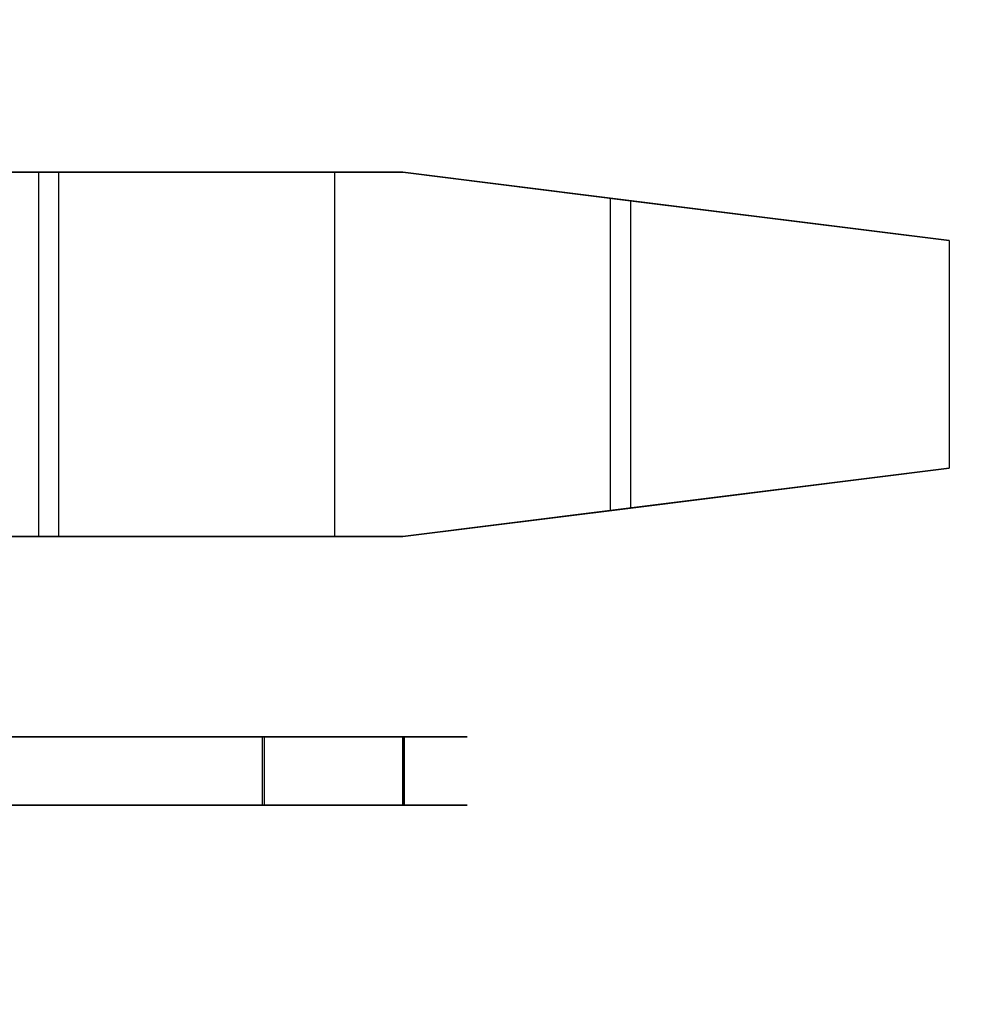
# Model space of a CAD drawing. Header units: millimetres. Extents: x 0 to 1524, y 0 to 1016.
# Tile 28 of 256: x 160.8 to 162.88, y 398.12 to 400.28. Entities that reach past the tile are written whole.
import ezdxf

# ---------------------------------------------------------------- set-up
doc = ezdxf.new("R2010")
doc.units = ezdxf.units.MM
doc.header["$LTSCALE"] = 83.82
doc.layers.get('0').update_dxf_attribs({"linetype": 'CONTINUOUS'})
doc.styles.get("Standard").update_dxf_attribs({"font": 'txt', "width": 0.8})
doc.dimstyles.new('DIMSTYLE_1', dxfattribs={"dimtxt": 15, "dimasz": 12, "dimexe": 0.18, "dimexo": 0.0625, "dimgap": 0.09, "dimtad": 1, "dimzin": 0, "dimdsep": 46, "dimtxsty": 'STANDARD', "dimblk": 'CLOSED', "dimblk1": 'CLOSED', "dimblk2": 'CLOSED', "dimcen": 0.09, "dimadec": 0, "dimazin": 0, "dimtp": 0.01, "dimtm": 0.01, "dimtfac": 1, "dimtofl": 0, "dimtmove": 0, "dimatfit": 3, "dimldrblk": 'CLOSED', "dimfxl": 1, "dimtolj": 1, "dimtzin": 0, "dimarcsym": 0})

# ---------------------------------------------------------------- blocks, each defined once
blk = doc.blocks.new('_CLOSED')
at = {"color": 0, "linetype": 'BYBLOCK'}
for p, q in [((0, 0), (-1, 0.20833)), ((-1, 0.20833), (-1, -0.20833)), ((-1, -0.20833), (0, 0)), ((-1, 0), (0, 0))]:
    blk.add_line(p, q, dxfattribs=at)
blk = doc.blocks.new('*D4')
at = {"color": 2, "linetype": 'CONTINUOUS'}
for p, q in [((230.4937, 451.2067), (62.2275, 451.2067)), ((63.2275, 451.2067), (63.2275, 415.0317)), ((63.2275, 378.8567), (63.2275, 415.0317)), ((168.9687, 378.8567), (62.2275, 378.8567))]:
    blk.add_line(p, q, dxfattribs=at)
at = {"color": 2, "linetype": 'CONTINUOUS', "xscale": 12, "yscale": 12, "zscale": 12}
for p, rotation in [((63.2275, 451.2067), 90), ((63.2275, 378.8567), 270)]:
    blk.add_blockref('_CLOSED', p, dxfattribs=dict(at, rotation=rotation))

msp = doc.modelspace()

# ---------------------------------------------------------------- linework, layer by layer
at = {"color": 6, "linetype": 'CONTINUOUS'}
for p, q in [((160.8437, 399.9467), (159.0437, 399.9467)), ((159.0437, 399.9467), (160.8876, 399.9467)), ((159.0437, 399.9467), (160.8437, 399.9467)), ((160.8876, 399.9467), (159.0437, 399.9467)), ((160.8437, 399.9467), (159.0437, 399.9467)), ((159.0437, 399.9467), (160.8876, 399.9467)), ((159.0437, 399.9467), (160.8437, 399.9467)), ((160.8876, 399.9467), (159.0437, 399.9467)), ((160.8437, 399.9467), (159.0437, 399.9467)), ((159.0437, 399.9467), (160.8876, 399.9467)), ((159.0437, 399.9467), (160.8437, 399.9467)), ((160.8876, 399.9467), (159.0437, 399.9467)), ((160.8437, 399.9467), (159.0437, 399.9467)), ((159.0437, 399.9467), (160.8876, 399.9467)), ((159.0437, 399.9467), (160.8437, 399.9467)), ((160.8876, 399.9467), (159.0437, 399.9467)), ((160.8437, 399.9467), (161.4937, 399.9467)), ((160.8437, 399.9467), (160.8437, 399.1467)), ((161.4937, 399.9467), (160.8437, 399.9467)), ((160.8437, 399.9467), (160.8437, 399.1467)), ((160.8437, 399.9467), (161.4937, 399.9467)), ((160.8437, 399.9467), (160.8437, 399.1467)), ((161.4937, 399.9467), (160.8437, 399.9467)), ((160.8437, 399.9467), (160.8437, 399.1467)), ((160.8437, 399.9467), (161.4937, 399.9467)), ((160.8437, 399.9467), (160.8437, 399.1467)), ((161.4937, 399.9467), (160.8437, 399.9467)), ((160.8437, 399.9467), (160.8437, 399.1467)), ((160.8437, 399.9467), (161.4937, 399.9467)), ((160.8437, 399.9467), (160.8437, 399.1467)), ((161.4937, 399.9467), (160.8437, 399.9467)), ((160.8437, 399.9467), (160.8437, 399.1467)), ((161.4937, 399.9467), (160.8876, 399.9467)), ((160.8876, 399.9467), (160.8876, 399.1467)), ((160.8876, 399.9467), (161.4937, 399.9467)), ((160.8876, 399.9467), (160.8876, 399.1467)), ((161.4937, 399.9467), (160.8876, 399.9467)), ((160.8876, 399.9467), (160.8876, 399.1467)), ((160.8876, 399.9467), (161.4937, 399.9467)), ((160.8876, 399.9467), (160.8876, 399.1467)), ((161.4937, 399.9467), (160.8876, 399.9467)), ((160.8876, 399.9467), (160.8876, 399.1467)), ((160.8876, 399.9467), (161.4937, 399.9467)), ((160.8876, 399.9467), (160.8876, 399.1467)), ((161.4937, 399.9467), (160.8876, 399.9467)), ((160.8876, 399.9467), (160.8876, 399.1467)), ((160.8876, 399.9467), (161.4937, 399.9467)), ((160.8876, 399.9467), (160.8876, 399.1467)), ((161.4937, 399.9467), (161.4937, 399.1467)), ((161.6437, 399.9467), (161.4937, 399.9467)), ((161.4937, 399.9467), (161.6437, 399.9467)), ((161.4937, 399.9467), (161.4937, 399.1467)), ((161.6437, 399.9467), (161.4937, 399.9467)), ((161.4937, 399.9467), (161.6437, 399.9467)), ((161.4937, 399.9467), (161.4937, 399.1467)), ((161.4937, 399.9467), (161.4937, 399.1467)), ((161.4937, 399.9467), (161.4937, 399.1467)), ((161.6437, 399.9467), (161.4937, 399.9467)), ((161.4937, 399.9467), (161.6437, 399.9467)), ((161.4937, 399.9467), (161.4937, 399.1467)), ((161.6437, 399.9467), (161.4937, 399.9467)), ((161.4937, 399.9467), (161.6437, 399.9467)), ((161.4937, 399.9467), (161.4937, 399.1467)), ((161.4937, 399.9467), (161.4937, 399.1467)), ((161.4937, 399.9467), (161.4937, 399.1467)), ((161.6437, 399.9467), (161.4937, 399.9467)), ((161.4937, 399.9467), (161.6437, 399.9467)), ((161.4937, 399.9467), (161.4937, 399.1467)), ((161.6437, 399.9467), (161.4937, 399.9467)), ((161.4937, 399.9467), (161.6437, 399.9467)), ((161.4937, 399.9467), (161.4937, 399.1467)), ((161.4937, 399.9467), (161.4937, 399.1467)), ((161.4937, 399.9467), (161.4937, 399.1467)), ((161.6437, 399.9467), (161.4937, 399.9467)), ((161.4937, 399.9467), (161.6437, 399.9467)), ((161.4937, 399.9467), (161.4937, 399.1467)), ((161.6437, 399.9467), (161.4937, 399.9467)), ((161.4937, 399.9467), (161.6437, 399.9467)), ((161.4937, 399.9467), (161.4937, 399.1467)), ((161.4937, 399.9467), (161.4937, 399.1467)), ((161.6437, 399.9467), (162.1437, 399.8842)), ((162.0997, 399.8896), (161.6437, 399.9467)), ((161.6437, 399.9467), (162.0997, 399.8896)), ((162.1437, 399.8842), (161.6437, 399.9467)), ((161.6437, 399.9467), (162.1437, 399.8842)), ((162.0997, 399.8896), (161.6437, 399.9467)), ((161.6437, 399.9467), (162.0997, 399.8896)), ((162.1437, 399.8842), (161.6437, 399.9467)), ((161.6437, 399.9467), (162.1437, 399.8842)), ((162.0997, 399.8896), (161.6437, 399.9467)), ((161.6437, 399.9467), (162.0997, 399.8896)), ((162.1437, 399.8842), (161.6437, 399.9467)), ((161.6437, 399.9467), (162.1437, 399.8842)), ((162.0997, 399.8896), (161.6437, 399.9467)), ((161.6437, 399.9467), (162.0997, 399.8896)), ((162.1437, 399.8842), (161.6437, 399.9467)), ((162.0997, 399.8896), (162.8437, 399.7967)), ((162.0997, 399.8896), (162.0997, 399.2037)), ((162.0997, 399.8896), (162.0997, 399.2037)), ((162.8437, 399.7967), (162.0997, 399.8896)), ((162.0997, 399.8896), (162.8437, 399.7967)), ((162.0997, 399.8896), (162.0997, 399.2037)), ((162.0997, 399.8896), (162.0997, 399.2037)), ((162.8437, 399.7967), (162.0997, 399.8896)), ((162.0997, 399.8896), (162.8437, 399.7967)), ((162.0997, 399.8896), (162.0997, 399.2037)), ((162.0997, 399.8896), (162.0997, 399.2037)), ((162.8437, 399.7967), (162.0997, 399.8896)), ((162.0997, 399.8896), (162.8437, 399.7967)), ((162.0997, 399.8896), (162.0997, 399.2037)), ((162.0997, 399.8896), (162.0997, 399.2037)), ((162.8437, 399.7967), (162.0997, 399.8896)), ((162.1437, 399.8842), (162.1437, 399.2092)), ((162.8437, 399.7967), (162.1437, 399.8842)), ((162.1437, 399.8842), (162.1437, 399.2092)), ((162.1437, 399.8842), (162.8437, 399.7967)), ((162.1437, 399.8842), (162.1437, 399.2092)), ((162.8437, 399.7967), (162.1437, 399.8842)), ((162.1437, 399.8842), (162.1437, 399.2092)), ((162.1437, 399.8842), (162.8437, 399.7967)), ((162.1437, 399.8842), (162.1437, 399.2092)), ((162.8437, 399.7967), (162.1437, 399.8842)), ((162.1437, 399.8842), (162.1437, 399.2092)), ((162.1437, 399.8842), (162.8437, 399.7967)), ((162.1437, 399.8842), (162.1437, 399.2092)), ((162.8437, 399.7967), (162.1437, 399.8842)), ((162.1437, 399.8842), (162.1437, 399.2092)), ((162.1437, 399.8842), (162.8437, 399.7967)), ((162.8437, 399.7967), (162.8437, 399.2967)), ((162.8437, 399.7967), (162.8437, 399.2967)), ((162.8437, 399.7967), (162.8437, 399.2967)), ((162.8437, 399.7967), (162.8437, 399.2967)), ((162.8437, 399.7967), (162.8437, 399.2967)), ((162.8437, 399.7967), (162.8437, 399.2967)), ((162.8437, 399.7967), (162.8437, 399.2967)), ((162.8437, 399.7967), (162.8437, 399.2967)), ((162.8437, 399.7967), (162.8437, 399.2967)), ((162.8437, 399.7967), (162.8437, 399.2967)), ((162.8437, 399.7967), (162.8437, 399.2967)), ((162.8437, 399.7967), (162.8437, 399.2967)), ((162.8437, 399.7967), (162.8437, 399.2967)), ((162.8437, 399.7967), (162.8437, 399.2967)), ((162.8437, 399.7967), (162.8437, 399.2967)), ((162.8437, 399.7967), (162.8437, 399.2967)), ((162.8437, 399.2967), (162.0997, 399.2037)), ((162.0997, 399.2037), (162.8437, 399.2967)), ((162.8437, 399.2967), (162.0997, 399.2037)), ((162.0997, 399.2037), (162.8437, 399.2967)), ((162.8437, 399.2967), (162.0997, 399.2037)), ((162.0997, 399.2037), (162.8437, 399.2967)), ((162.8437, 399.2967), (162.0997, 399.2037)), ((162.0997, 399.2037), (162.8437, 399.2967)), ((162.1437, 399.2092), (162.8437, 399.2967)), ((162.8437, 399.2967), (162.1437, 399.2092)), ((162.1437, 399.2092), (162.8437, 399.2967)), ((162.8437, 399.2967), (162.1437, 399.2092)), ((162.1437, 399.2092), (162.8437, 399.2967)), ((162.8437, 399.2967), (162.1437, 399.2092)), ((162.1437, 399.2092), (162.8437, 399.2967)), ((162.8437, 399.2967), (162.1437, 399.2092)), ((162.1437, 399.2092), (161.6437, 399.1467)), ((161.6437, 399.1467), (162.1437, 399.2092)), ((162.1437, 399.2092), (161.6437, 399.1467)), ((161.6437, 399.1467), (162.1437, 399.2092)), ((162.1437, 399.2092), (161.6437, 399.1467)), ((161.6437, 399.1467), (162.1437, 399.2092)), ((162.1437, 399.2092), (161.6437, 399.1467)), ((161.6437, 399.1467), (162.1437, 399.2092)), ((161.6437, 399.1467), (162.0997, 399.2037)), ((162.0997, 399.2037), (161.6437, 399.1467)), ((161.6437, 399.1467), (162.0997, 399.2037)), ((162.0997, 399.2037), (161.6437, 399.1467)), ((161.6437, 399.1467), (162.0997, 399.2037)), ((162.0997, 399.2037), (161.6437, 399.1467)), ((161.6437, 399.1467), (162.0997, 399.2037)), ((162.0997, 399.2037), (161.6437, 399.1467)), ((159.0437, 399.1467), (160.8437, 399.1467)), ((160.8876, 399.1467), (159.0437, 399.1467)), ((160.8437, 399.1467), (159.0437, 399.1467)), ((159.0437, 399.1467), (160.8876, 399.1467)), ((159.0437, 399.1467), (160.8437, 399.1467)), ((160.8876, 399.1467), (159.0437, 399.1467)), ((160.8437, 399.1467), (159.0437, 399.1467)), ((159.0437, 399.1467), (160.8876, 399.1467)), ((159.0437, 399.1467), (160.8437, 399.1467)), ((160.8876, 399.1467), (159.0437, 399.1467)), ((160.8437, 399.1467), (159.0437, 399.1467)), ((159.0437, 399.1467), (160.8876, 399.1467)), ((159.0437, 399.1467), (160.8437, 399.1467)), ((160.8876, 399.1467), (159.0437, 399.1467)), ((160.8437, 399.1467), (159.0437, 399.1467)), ((159.0437, 399.1467), (160.8876, 399.1467)), ((161.4937, 399.1467), (160.8437, 399.1467)), ((160.8437, 399.1467), (161.4937, 399.1467)), ((161.4937, 399.1467), (160.8437, 399.1467)), ((160.8437, 399.1467), (161.4937, 399.1467)), ((161.4937, 399.1467), (160.8437, 399.1467)), ((160.8437, 399.1467), (161.4937, 399.1467)), ((161.4937, 399.1467), (160.8437, 399.1467)), ((160.8437, 399.1467), (161.4937, 399.1467)), ((160.8876, 399.1467), (161.4937, 399.1467)), ((161.4937, 399.1467), (160.8876, 399.1467)), ((160.8876, 399.1467), (161.4937, 399.1467)), ((161.4937, 399.1467), (160.8876, 399.1467)), ((160.8876, 399.1467), (161.4937, 399.1467)), ((161.4937, 399.1467), (160.8876, 399.1467)), ((160.8876, 399.1467), (161.4937, 399.1467)), ((161.4937, 399.1467), (160.8876, 399.1467)), ((161.6437, 399.1467), (161.4937, 399.1467)), ((161.4937, 399.1467), (161.6437, 399.1467)), ((161.6437, 399.1467), (161.4937, 399.1467)), ((161.4937, 399.1467), (161.6437, 399.1467)), ((161.6437, 399.1467), (161.4937, 399.1467)), ((161.4937, 399.1467), (161.6437, 399.1467)), ((161.6437, 399.1467), (161.4937, 399.1467)), ((161.4937, 399.1467), (161.6437, 399.1467)), ((161.6437, 399.1467), (161.4937, 399.1467)), ((161.4937, 399.1467), (161.6437, 399.1467)), ((161.6437, 399.1467), (161.4937, 399.1467)), ((161.4937, 399.1467), (161.6437, 399.1467)), ((161.6437, 399.1467), (161.4937, 399.1467)), ((161.4937, 399.1467), (161.6437, 399.1467)), ((161.6437, 399.1467), (161.4937, 399.1467)), ((161.4937, 399.1467), (161.6437, 399.1467)), ((161.3351, 398.7067), (156.3351, 398.7067)), ((161.3351, 398.7067), (156.3351, 398.7067)), ((157.3351, 398.7067), (161.3351, 398.7067)), ((161.3396, 398.7067), (157.3351, 398.7067)), ((157.3351, 398.7067), (161.3324, 398.7067)), ((161.3351, 398.7067), (157.3351, 398.7067)), ((161.3351, 398.7067), (161.3351, 398.5567)), ((161.6438, 398.7067), (161.3351, 398.7067)), ((161.3351, 398.7067), (161.6472, 398.7067)), ((161.3351, 398.7067), (161.3351, 398.5567)), ((161.6472, 398.7067), (161.3351, 398.7067)), ((161.3351, 398.7067), (161.6438, 398.7067)), ((161.3351, 398.7067), (161.3351, 398.5567)), ((161.3351, 398.7067), (161.3351, 398.5567)), ((161.3351, 398.7067), (161.3351, 398.5567)), ((161.6472, 398.7067), (161.3396, 398.7067)), ((161.3396, 398.7067), (161.3396, 398.5567)), ((161.6438, 398.7067), (161.6438, 398.5567)), ((161.6438, 398.5567), (161.6438, 398.7067)), ((161.6438, 398.5567), (161.6438, 398.7067)), ((161.6472, 398.5567), (161.6472, 398.7067)), ((161.6472, 398.7067), (161.6472, 398.5567)), ((161.6472, 398.7067), (161.6472, 398.5567)), ((156.3851, 398.5567), (161.3351, 398.5567)), ((156.3851, 398.5567), (161.3351, 398.5567)), ((161.3351, 398.5567), (157.3351, 398.5567)), ((161.3324, 398.5567), (157.3351, 398.5567)), ((157.3351, 398.5567), (161.3396, 398.5567)), ((157.3351, 398.5567), (161.3351, 398.5567)), ((161.6472, 398.5567), (161.3351, 398.5567)), ((161.3351, 398.5567), (161.6438, 398.5567)), ((161.6438, 398.5567), (161.3351, 398.5567)), ((161.3351, 398.5567), (161.6472, 398.5567)), ((161.3396, 398.5567), (161.6472, 398.5567))]:
    msp.add_line(p, q, dxfattribs=at)
at = {"color": 7, "linetype": 'CONTINUOUS'}
for p, q in [((161.3324, 398.7067), (161.6438, 398.7067)), ((161.6438, 398.7067), (161.3351, 398.7067)), ((161.6438, 398.5567), (161.3324, 398.5567)), ((161.3351, 398.5567), (161.6438, 398.5567))]:
    msp.add_line(p, q, dxfattribs=at)
at = {"color": 6, "linetype": 'CONTINUOUS'}
for points in [[(161.6472, 398.7067), (161.6939, 398.7067), (161.7329, 398.7067), (161.7619, 398.7067), (161.7793, 398.7067), (161.7851, 398.7067), (161.7786, 398.7067), (161.7606, 398.7067), (161.7311, 398.7067), (161.6915, 398.7067), (161.6438, 398.7067)], [(161.6438, 398.7067), (161.691, 398.7067), (161.7306, 398.7067), (161.7603, 398.7067), (161.7784, 398.7067), (161.7851, 398.7067), (161.7794, 398.7067), (161.7621, 398.7067), (161.7333, 398.7067), (161.6944, 398.7067), (161.6472, 398.7067)], [(161.6438, 398.7067), (161.691, 398.7067), (161.7306, 398.7067), (161.7603, 398.7067), (161.7784, 398.7067), (161.7851, 398.7067), (161.7794, 398.7067), (161.7621, 398.7067), (161.7333, 398.7067), (161.6944, 398.7067), (161.6472, 398.7067)], [(161.6438, 398.5567), (161.691, 398.5567), (161.7306, 398.5567), (161.7603, 398.5567), (161.7784, 398.5567), (161.7851, 398.5567), (161.7794, 398.5567), (161.7621, 398.5567), (161.7333, 398.5567), (161.6944, 398.5567), (161.6472, 398.5567)], [(161.6472, 398.5567), (161.6939, 398.5567), (161.7329, 398.5567), (161.7619, 398.5567), (161.7793, 398.5567), (161.7851, 398.5567), (161.7786, 398.5567), (161.7606, 398.5567), (161.7311, 398.5567), (161.6915, 398.5567), (161.6438, 398.5567)], [(161.6472, 398.5567), (161.6939, 398.5567), (161.7329, 398.5567), (161.7619, 398.5567), (161.7793, 398.5567), (161.7851, 398.5567), (161.7786, 398.5567), (161.7606, 398.5567), (161.7311, 398.5567), (161.6915, 398.5567), (161.6438, 398.5567)]]:
    msp.add_lwpolyline(points, dxfattribs=at)

# ---------------------------------------------------------------- dimensions: what is measured, and where the dimension line sits
at = {"color": 2, "linetype": 'CONTINUOUS'}
dim = msp.add_linear_dim(base=(63.2275, 451.2067), p1=(168.9687, 378.8567), p2=(230.4937, 451.2067), angle=90, dimstyle='DIMSTYLE_1', dxfattribs=at)
dim.commit()
dim.dimension.update_dxf_attribs({"geometry": '*D4', "text_midpoint": (59.4775, 385.0317), "dimtype": 160})

doc.saveas('drawing.dxf')
